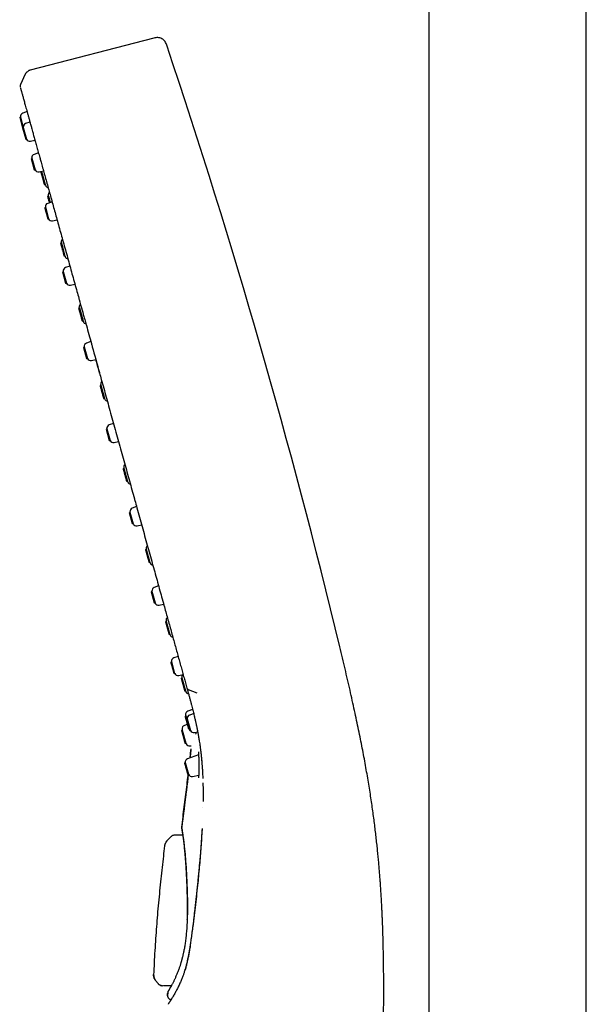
# Model space of a CAD drawing. Header units: millimetres. Extents: x 8 to 871, y 12 to 1888.
# Tile 69 of 114: x 71 to 150, y 1639 to 1776. Entities that reach past the tile are written whole.
import ezdxf

# ---------------------------------------------------------------- set-up
doc = ezdxf.new("R2010")
doc.units = ezdxf.units.MM

msp = doc.modelspace()

# ---------------------------------------------------------------- linework, layer by layer
at = {"color": 7, "linetype": 'Continuous', "lineweight": 30}
for p, q in [((127.6, 1839.51), (127.6, 1524.26)), ((149.5, 1524.13), (149.5, 1839.51)), ((89.38, 1773.29), (72.2, 1768.85)), ((71.5, 1768.28), (70.84, 1766.87)), ((70.82, 1762.34), (70.73, 1762.27)), ((70.73, 1762.27), (71.13, 1760.81)), ((70.82, 1762.34), (71.22, 1760.88)), ((71.75, 1763.08), (71.15, 1762.87)), ((71.22, 1760.88), (71.13, 1760.81)), ((71.13, 1760.81), (71.56, 1759.27)), ((71.22, 1760.88), (71.67, 1759.26)), ((72.15, 1761.63), (71.55, 1761.41)), ((71.56, 1759.27), (71.67, 1759.26)), ((72.23, 1758.98), (72.85, 1759.1)), ((72.41, 1756.61), (72.31, 1756.55)), ((72.31, 1756.55), (72.74, 1755)), ((72.41, 1756.61), (72.86, 1754.99)), ((73.34, 1757.36), (72.74, 1757.14)), ((72.74, 1755), (72.86, 1754.99)), ((73.41, 1754.71), (74.04, 1754.84)), ((73.76, 1754.75), (73.66, 1754.67)), ((73.76, 1754.75), (74.27, 1752.93)), ((74.14, 1752.94), (74.27, 1752.93)), ((74.71, 1751.34), (74.6, 1751.27)), ((74.71, 1751.34), (74.96, 1750.45)), ((74.3, 1749.8), (74.2, 1749.73)), ((74.3, 1749.8), (74.75, 1748.18)), ((75.23, 1750.54), (74.63, 1750.33)), ((74.63, 1748.19), (74.75, 1748.18)), ((75.3, 1747.89), (75.93, 1748.02)), ((76.52, 1744.83), (76.41, 1744.75)), ((76.52, 1744.83), (77.02, 1743.01)), ((76.89, 1743.02), (77.02, 1743.01)), ((77.7, 1741.61), (77.1, 1741.4)), ((76.78, 1740.87), (76.68, 1740.8)), ((76.68, 1740.8), (77.11, 1739.25)), ((76.78, 1740.87), (77.22, 1739.25)), ((77.11, 1739.25), (77.22, 1739.25)), ((77.78, 1738.96), (78.4, 1739.09)), ((79.02, 1735.79), (78.92, 1735.71)), ((79.02, 1735.79), (79.53, 1733.97)), ((79.4, 1733.98), (79.53, 1733.97)), ((80.61, 1731.12), (80.01, 1730.91)), ((79.68, 1730.37), (79.59, 1730.31)), ((79.59, 1730.31), (80.02, 1728.76)), ((79.68, 1730.37), (80.13, 1728.75)), ((80.02, 1728.76), (80.13, 1728.75)), ((80.69, 1728.47), (81.32, 1728.6)), ((82.01, 1725.03), (81.9, 1724.95)), ((82.01, 1725.03), (82.51, 1723.21)), ((82.38, 1723.22), (82.51, 1723.21)), ((83.77, 1719.73), (83.17, 1719.52)), ((82.84, 1718.99), (82.75, 1718.92)), ((82.75, 1718.92), (83.17, 1717.38)), ((82.84, 1718.99), (83.29, 1717.37)), ((83.17, 1717.38), (83.29, 1717.37)), ((83.85, 1717.08), (84.47, 1717.21)), ((85.2, 1713.5), (85.1, 1713.42)), ((85.2, 1713.5), (85.71, 1711.68)), ((85.58, 1711.69), (85.71, 1711.68)), ((86.74, 1709.01), (86.75, 1709)), ((86.05, 1707.41), (85.96, 1707.35)), ((85.96, 1707.35), (86.38, 1705.8)), ((86.05, 1707.41), (86.5, 1705.79)), ((86.98, 1708.16), (86.38, 1707.94)), ((86.38, 1705.8), (86.5, 1705.79)), ((87.06, 1705.51), (87.68, 1705.64)), ((88.33, 1702.23), (88.23, 1702.15)), ((88.33, 1702.23), (88.84, 1700.41)), ((88.71, 1700.42), (88.84, 1700.41)), ((89.11, 1696.39), (89.01, 1696.32)), ((89.01, 1696.32), (89.44, 1694.78)), ((89.11, 1696.39), (89.56, 1694.77)), ((90.04, 1697.13), (89.44, 1696.92)), ((89.44, 1694.78), (89.56, 1694.77)), ((90.12, 1694.48), (90.74, 1694.61)), ((91.11, 1692.21), (91, 1692.14)), ((91.11, 1692.21), (91.61, 1690.4)), ((91.48, 1690.41), (91.61, 1690.4)), ((91.83, 1686.6), (91.73, 1686.53)), ((91.83, 1686.6), (92.27, 1684.98)), ((92.75, 1687.34), (92.15, 1687.13)), ((92.16, 1684.99), (92.27, 1684.98)), ((92.83, 1684.69), (93.45, 1684.82)), ((93.29, 1684.35), (93.18, 1684.28)), ((93.29, 1684.35), (93.79, 1682.53)), ((93.66, 1682.54), (93.79, 1682.53)), ((94.17, 1682.74), (95.35, 1682.28)), ((94.77, 1679.98), (94.11, 1679.73)), ((93.81, 1679.09), (93.71, 1679.02)), ((93.81, 1679.09), (93.95, 1678.6)), ((94.03, 1678.66), (93.93, 1678.59)), ((94.03, 1678.66), (94.48, 1677.04)), ((94.92, 1679.39), (94.36, 1679.19)), ((93.33, 1677.1), (93.22, 1677.03)), ((93.33, 1677.1), (93.83, 1675.28)), ((94.02, 1677.89), (93.63, 1677.74)), ((94.19, 1677.28), (94.3, 1677.28)), ((94.36, 1677.05), (94.48, 1677.04)), ((95.03, 1676.76), (95.47, 1676.84)), ((93.7, 1675.29), (93.83, 1675.28)), ((94.41, 1673.22), (94.52, 1674.36)), ((94.42, 1674.89), (94.58, 1674.92)), ((95.59, 1673.64), (94.07, 1673.1)), ((96, 1672.98), (96.01, 1672.84)), ((96.02, 1672.98), (96.03, 1672.85)), ((93.74, 1672.57), (93.65, 1672.5)), ((93.74, 1672.57), (94.19, 1670.95)), ((94.07, 1670.96), (94.19, 1670.95)), ((94.75, 1670.66), (95.62, 1670.84)), ((96.2, 1666.3), (96.2, 1666.29)), ((96.08, 1663.43), (96.08, 1663.28)), ((91.77, 1662.28), (91.2, 1661.69)), ((91.77, 1662.26), (91.77, 1662.28)), ((92.34, 1662.53), (93.4, 1662.53)), ((90.87, 1661), (90.87, 1660.98)), ((91.19, 1661.69), (91.2, 1661.67)), ((89.96, 1641.84), (89.6, 1642.3)), ((89.61, 1642.31), (89.61, 1642.31)), ((89.96, 1641.84), (89.98, 1641.88)), ((89.96, 1641.86), (89.96, 1641.86)), ((89.98, 1641.87), (89.97, 1641.86)), ((90.58, 1641.56), (90.57, 1641.54)), ((90.59, 1641.56), (90.59, 1641.57)), ((91.8, 1641.52), (90.7, 1641.54)), ((91.3, 1640.56), (91.29, 1640.17)), ((91.29, 1640.16), (91.29, 1640.17)), ((91.3, 1640.56), (91.3, 1640.56)), ((91.38, 1639.02), (91.35, 1638.98)), ((91.74, 1639.65), (91.79, 1639.64))]:
    msp.add_line(p, q, dxfattribs=at)
at = {"color": 7, "linetype": 'Continuous', "lineweight": 30, "flags": 128}
msp.add_lwpolyline([(94.44, 1677.04), (94.46, 1677.02), (94.51, 1676.98)], dxfattribs=at)
at = {"color": 7, "linetype": 'Continuous', "lineweight": 30}
for centre, radius, start, end in [((-855.98, 1454.67), 999, 13.54657, 18.53968), ((71.32, 1762.39), 0.5, 109.5, 186.8573), ((71.72, 1760.94), 0.5, 109.5, 186.8573), ((72.13, 1759.47), 0.5, 204.1427, 281.5), ((72.9, 1756.67), 0.5, 109.5, 186.8573), ((73.31, 1755.2), 0.5, 204.1427, 281.5), ((83.61, 1756.5), 10, 189.9127, 190.0849), ((83.61, 1756.5), 10, 200.9151, 201.4368), ((74.77, 1753.03), 0.5, 201.4368, 259.0358), ((75.19, 1751.51), 0.5, 132.1308, 189.5632), ((84.56, 1753.09), 10, 189.5632, 190.0849), ((74.79, 1749.86), 0.5, 109.5, 186.8573), ((75.2, 1748.38), 0.5, 204.1427, 281.5), ((76.99, 1745), 0.5, 132.1308, 189.5632), ((86.36, 1746.58), 10, 189.5632, 190.0849), ((86.36, 1746.58), 10, 200.9151, 201.4368), ((77.52, 1743.11), 0.5, 201.4368, 259.0358), ((77.27, 1740.92), 0.5, 109.5, 186.8573), ((77.68, 1739.45), 0.5, 204.1427, 281.5), ((79.5, 1735.96), 0.5, 132.1309, 189.5632), ((88.87, 1737.54), 10, 189.5632, 190.0849), ((88.87, 1737.54), 10, 200.9151, 201.4368), ((80.03, 1734.07), 0.5, 201.4368, 259.0357), ((80.18, 1730.43), 0.5, 109.5, 186.8573), ((80.59, 1728.96), 0.5, 204.1427, 281.5), ((82.48, 1725.2), 0.5, 132.131, 189.5632), ((91.85, 1726.78), 10, 189.5632, 190.0849), ((91.85, 1726.78), 10, 200.9151, 201.4368), ((83.01, 1723.31), 0.5, 201.4368, 259.0356), ((83.34, 1719.05), 0.5, 109.5, 186.8573), ((83.75, 1717.57), 0.5, 204.1427, 281.5), ((85.68, 1713.67), 0.5, 132.1311, 189.5632), ((95.05, 1715.25), 10, 189.5632, 190.0849), ((95.05, 1715.25), 10, 200.9151, 201.4368), ((86.21, 1711.78), 0.5, 201.4368, 259.0355), ((86.55, 1707.47), 0.5, 109.5, 186.8573), ((86.96, 1706), 0.5, 204.1427, 281.5), ((88.81, 1702.4), 0.5, 132.1311, 189.5632), ((98.18, 1703.98), 10, 189.5632, 190.0849), ((98.18, 1703.98), 10, 200.9151, 201.4368), ((89.33, 1700.51), 0.5, 201.4368, 259.0353), ((89.61, 1696.45), 0.5, 109.5, 186.8573), ((90.02, 1694.97), 0.5, 204.1427, 281.5), ((91.58, 1692.39), 0.5, 132.1308, 189.5632), ((100.95, 1693.97), 10, 189.5632, 190.0849), ((100.95, 1693.97), 10, 200.9151, 201.4368), ((92.11, 1690.49), 0.5, 201.4368, 259.0376), ((92.32, 1686.66), 0.5, 109.5, 186.8573), ((92.73, 1685.18), 0.5, 204.1427, 281.5), ((93.77, 1684.52), 0.5, 146.6801, 189.5632), ((103.13, 1686.1), 10, 189.5632, 190.0849), ((103.13, 1686.1), 10, 200.9151, 201.4368), ((94.29, 1682.63), 0.5, 201.4368, 259.0967), ((94.29, 1679.27), 0.5, 110.5, 189.5632), ((103.66, 1680.84), 10, 189.5632, 190.0849), ((94.52, 1678.72), 0.5, 109.5, 186.8573), ((93.8, 1677.28), 0.5, 110.5, 189.5632), ((103.17, 1678.85), 10, 189.5632, 190.0849), ((94.93, 1677.25), 0.5, 204.1427, 281.5), ((103.17, 1678.85), 10, 200.9151, 201.4368), ((94.33, 1675.38), 0.5, 201.4368, 280.5), ((94.24, 1672.63), 0.5, 109.5, 186.8573), ((94.65, 1671.15), 0.5, 204.1427, 281.5), ((93.74, 1663.52), 0.5, 180.6612, 207.5697)]:
    msp.add_arc(centre, radius, start, end, dxfattribs=at)
for points, knots in [([(91.18, 1772.32), (91.15, 1772.41), (91.09, 1772.58), (90.95, 1772.83), (90.76, 1773.05), (90.51, 1773.23), (90.23, 1773.34), (89.94, 1773.38), (89.65, 1773.36), (89.47, 1773.32), (89.38, 1773.29)], [0, 0, 0, 0, 0.119553, 0.24175, 0.369229, 0.500015, 0.630802, 0.758261, 0.880449, 1, 1, 1, 1]), ([(72.2, 1768.85), (72.17, 1768.84), (72.1, 1768.82), (72, 1768.78), (71.89, 1768.72), (71.79, 1768.64), (71.69, 1768.55), (71.61, 1768.46), (71.55, 1768.37), (71.51, 1768.3), (71.5, 1768.28)], [0, 0, 0, 0, 0.100516, 0.216043, 0.352683, 0.501739, 0.646583, 0.778122, 0.896205, 1, 1, 1, 1]), ([(70.84, 1766.88), (70.83, 1766.84), (70.79, 1766.77), (70.79, 1766.65), (70.79, 1766.55), (70.81, 1766.49), (70.81, 1766.48)], [0, 0, 0, 0, 0.248728, 0.581416, 0.913965, 1, 1, 1, 1]), ([(70.83, 1766.4), (70.84, 1766.37), (70.85, 1766.33), (70.87, 1766.24), (70.9, 1766.13), (70.94, 1765.99), (70.99, 1765.84), (71.04, 1765.65), (71.09, 1765.45), (71.16, 1765.22), (71.22, 1764.98), (71.3, 1764.72), (71.37, 1764.43), (71.46, 1764.13), (71.55, 1763.79), (71.65, 1763.42), (71.76, 1763.02), (71.88, 1762.6), (72.01, 1762.16), (72.13, 1761.69), (72.27, 1761.2), (72.4, 1760.75), (72.48, 1760.45), (72.51, 1760.33)], [0, 0, 0, 0, 0.045064, 0.090374, 0.13618, 0.182727, 0.230264, 0.279008, 0.328871, 0.375341, 0.422335, 0.469653, 0.517094, 0.564458, 0.611578, 0.662702, 0.713602, 0.76435, 0.815015, 0.865666, 0.916372, 0.967163, 1, 1, 1, 1]), ([(72.51, 1760.33), (72.53, 1760.25), (72.61, 1759.98), (72.75, 1759.47), (72.9, 1758.95), (72.99, 1758.62), (73.02, 1758.51)], [0, 0, 0, 0, 0.1434766, 0.4911707, 0.8390605, 1, 1, 1, 1]), ([(73.02, 1758.51), (73.05, 1758.39), (73.14, 1758.05), (73.31, 1757.44), (73.47, 1756.88), (73.56, 1756.55), (73.58, 1756.48)], [0, 0, 0, 0, 0.186718, 0.534028, 0.902198, 1, 1, 1, 1]), ([(73.58, 1756.48), (73.63, 1756.28), (73.76, 1755.83), (73.97, 1755.08), (74.2, 1754.23), (74.45, 1753.35), (74.69, 1752.47), (74.94, 1751.58), (75.19, 1750.69), (75.44, 1749.77), (75.7, 1748.83), (75.97, 1747.86), (76.25, 1746.84), (76.54, 1745.79), (76.84, 1744.71), (77.15, 1743.62), (77.46, 1742.5), (77.76, 1741.39), (78.07, 1740.28), (78.38, 1739.19), (78.67, 1738.14), (78.86, 1737.45), (78.94, 1737.14)], [0, 0, 0, 0, 0.0385358, 0.0910048, 0.1434671, 0.1959306, 0.2484016, 0.2978813, 0.3473662, 0.3968547, 0.4463446, 0.4958342, 0.5483211, 0.6008056, 0.653288, 0.7057682, 0.7582468, 0.8107243, 0.8602028, 0.9096817, 0.9591616, 1, 1, 1, 1]), ([(74.61, 1751.27), (74.61, 1751.26), (74.61, 1751.26), (74.62, 1751.21), (74.64, 1751.13), (74.68, 1751.02), (74.71, 1750.89), (74.75, 1750.73), (74.8, 1750.57), (74.83, 1750.46), (74.84, 1750.41)], [0, 0, 0, 0, 0.125586, 0.251171, 0.376757, 0.502342, 0.627928, 0.753513, 0.879099, 1, 1, 1, 1]), ([(78.94, 1737.14), (78.96, 1737.07), (79.08, 1736.63), (79.32, 1735.78), (79.61, 1734.74), (79.8, 1734.07), (79.87, 1733.81)], [0, 0, 0, 0, 0.0603132, 0.4056223, 0.7718676, 1, 1, 1, 1]), ([(79.87, 1733.81), (79.91, 1733.66), (80.07, 1733.09), (80.34, 1732.1), (80.59, 1731.19), (80.73, 1730.7), (80.75, 1730.63)], [0, 0, 0, 0, 0.1481621, 0.5410465, 0.93393, 1, 1, 1, 1]), ([(80.76, 1730.61), (80.78, 1730.54), (81.11, 1729.34), (81.47, 1728.04), (81.81, 1726.8), (81.83, 1726.73)], [0, 0, 0, 0, 0.05737, 0.947798, 1, 1, 1, 1]), ([(81.83, 1726.73), (81.82, 1726.8), (81.64, 1727.43), (81.47, 1728.05), (81.32, 1728.6)], [0, 0, 0, 0, 0.112433, 1, 1, 1, 1]), ([(81.83, 1726.74), (81.91, 1726.45), (82.1, 1725.75), (82.41, 1724.63), (82.75, 1723.4), (83.1, 1722.14), (83.46, 1720.85), (83.83, 1719.53), (84.19, 1718.21), (84.56, 1716.88), (84.93, 1715.56), (85.29, 1714.26), (85.64, 1712.99), (85.99, 1711.74), (86.33, 1710.5), (86.58, 1709.59), (86.72, 1709.1), (86.74, 1709.02)], [0, 0, 0, 0, 0.0506965, 0.1207318, 0.1907681, 0.2608071, 0.3350943, 0.4093838, 0.4836727, 0.5579577, 0.6322354, 0.7065024, 0.776517, 0.846531, 0.916553, 0.9865914, 1, 1, 1, 1]), ([(86.74, 1709.02), (86.83, 1708.69), (87.05, 1707.91), (87.38, 1706.71), (87.74, 1705.41), (88.1, 1704.11), (88.46, 1702.82), (88.81, 1701.55), (89.16, 1700.3), (89.49, 1699.1), (89.82, 1697.93), (90.14, 1696.76), (90.46, 1695.61), (90.76, 1694.54), (91.03, 1693.55), (91.28, 1692.65), (91.53, 1691.75), (91.78, 1690.86), (92.02, 1689.99), (92.25, 1689.14), (92.49, 1688.31), (92.71, 1687.49), (92.94, 1686.68), (93.15, 1685.89), (93.37, 1685.13), (93.57, 1684.38), (93.78, 1683.65), (93.91, 1683.18), (93.97, 1682.94)], [0, 0, 0, 0, 0.035029, 0.080996, 0.126978, 0.172953, 0.218897, 0.264788, 0.310602, 0.353725, 0.396835, 0.440002, 0.483299, 0.526797, 0.56159, 0.596558, 0.631593, 0.66656, 0.701326, 0.735758, 0.769719, 0.803075, 0.837245, 0.870682, 0.903538, 0.935953, 0.968062, 1, 1, 1, 1]), ([(120.98, 1619.84), (120.99, 1620.33), (121.01, 1621.29), (121.04, 1622.72), (121.08, 1624.12), (121.11, 1625.49), (121.14, 1626.81), (121.16, 1628.09), (121.19, 1629.3), (121.21, 1630.46), (121.23, 1631.58), (121.25, 1632.67), (121.27, 1633.74), (121.29, 1634.77), (121.3, 1635.77), (121.31, 1636.74), (121.32, 1637.68), (121.33, 1638.59), (121.33, 1639.46), (121.34, 1640.3), (121.34, 1641.12), (121.34, 1641.91), (121.33, 1642.67), (121.33, 1643.42), (121.32, 1644.13), (121.31, 1644.82), (121.3, 1645.48), (121.29, 1646.11), (121.28, 1646.71), (121.27, 1647.29), (121.25, 1647.84), (121.24, 1648.37), (121.22, 1648.88), (121.21, 1649.37), (121.19, 1649.85), (121.17, 1650.33), (121.15, 1650.84), (121.13, 1651.39), (121.1, 1651.97), (121.07, 1652.59), (121.04, 1653.24), (121, 1653.92), (120.95, 1654.62), (120.91, 1655.34), (120.85, 1656.07), (120.8, 1656.81), (120.74, 1657.58), (120.67, 1658.37), (120.6, 1659.19), (120.51, 1660.03), (120.43, 1660.9), (120.33, 1661.79), (120.22, 1662.72), (120.11, 1663.66), (119.99, 1664.62), (119.85, 1665.61), (119.71, 1666.62), (119.56, 1667.67), (119.39, 1668.75), (119.21, 1669.86), (119.01, 1671.01), (118.81, 1672.19), (118.59, 1673.39), (118.35, 1674.61), (118.11, 1675.86), (117.85, 1677.14), (117.57, 1678.46), (117.28, 1679.82), (116.97, 1681.22), (116.65, 1682.65), (116.31, 1684.12), (115.96, 1685.61), (115.6, 1687.13), (115.35, 1688.16), (115.23, 1688.68)], [0, 0, 0, 0, 0.0210982, 0.0417328, 0.0618869, 0.0815483, 0.1007083, 0.1193617, 0.1364825, 0.15315, 0.169365, 0.1851297, 0.200447, 0.2153207, 0.229755, 0.2437546, 0.2573244, 0.2704693, 0.2829709, 0.2950723, 0.3067783, 0.3180933, 0.329217, 0.3399443, 0.3502794, 0.3602261, 0.3697882, 0.3788082, 0.3874633, 0.395756, 0.4036889, 0.4114149, 0.4187706, 0.4257576, 0.4324838, 0.4394928, 0.4468609, 0.4545879, 0.4631561, 0.4721263, 0.481499, 0.4912749, 0.5014554, 0.512042, 0.5223975, 0.5331181, 0.5442064, 0.5556655, 0.5674991, 0.5797112, 0.5923066, 0.6052904, 0.6186684, 0.632447, 0.6463761, 0.6607051, 0.6754415, 0.6905929, 0.7064544, 0.7227632, 0.7395277, 0.7567565, 0.7744578, 0.79231, 0.8106314, 0.8294271, 0.8487005, 0.8688616, 0.889521, 0.9106746, 0.9323146, 0.9544285, 0.9769983, 1, 1, 1, 1]), ([(93.97, 1682.94), (94.02, 1682.77), (94.12, 1682.43), (94.25, 1681.93), (94.38, 1681.47), (94.5, 1681.03), (94.61, 1680.61), (94.71, 1680.23), (94.8, 1679.88), (94.88, 1679.55), (94.95, 1679.25), (95.02, 1678.96), (95.08, 1678.7), (95.13, 1678.46), (95.18, 1678.25), (95.23, 1678.05), (95.26, 1677.88), (95.3, 1677.72), (95.33, 1677.58), (95.35, 1677.46), (95.37, 1677.37), (95.39, 1677.28), (95.4, 1677.21), (95.41, 1677.14), (95.42, 1677.09), (95.43, 1677.04), (95.44, 1676.98), (95.46, 1676.91), (95.48, 1676.82), (95.5, 1676.71), (95.52, 1676.58), (95.54, 1676.44), (95.57, 1676.3), (95.59, 1676.16), (95.62, 1676.01), (95.64, 1675.87), (95.68, 1675.65), (95.72, 1675.36), (95.77, 1675.04), (95.81, 1674.78), (95.83, 1674.58), (95.86, 1674.4), (95.88, 1674.23), (95.9, 1674.09), (95.91, 1673.99), (95.92, 1673.91), (95.93, 1673.83), (95.94, 1673.74), (95.95, 1673.66), (95.96, 1673.56), (95.97, 1673.45), (95.98, 1673.33), (96, 1673.18), (96.01, 1673.07), (96.02, 1673), (96.02, 1672.98)], [0, 0, 0, 0, 0.050252, 0.09824, 0.143967, 0.187435, 0.228644, 0.267593, 0.302248, 0.334894, 0.365531, 0.394159, 0.420778, 0.444133, 0.465687, 0.485439, 0.50339, 0.519539, 0.533902, 0.54491, 0.554743, 0.563402, 0.570887, 0.577197, 0.582333, 0.58685, 0.592497, 0.600019, 0.609417, 0.62069, 0.633277, 0.647579, 0.662448, 0.677151, 0.691686, 0.706054, 0.720255, 0.758444, 0.795369, 0.81677, 0.836772, 0.855368, 0.872558, 0.888448, 0.896386, 0.90447, 0.9127, 0.921076, 0.929878, 0.939017, 0.950087, 0.963085, 0.978013, 0.994871, 1, 1, 1, 1]), ([(93.98, 1682.94), (93.98, 1682.93), (93.98, 1682.9), (94.03, 1682.84), (94.09, 1682.78), (94.15, 1682.75), (94.17, 1682.74)], [0, 0, 0, 0, 0.08359, 0.417151, 0.750699, 1, 1, 1, 1]), ([(95.21, 1676.7), (95.21, 1676.68), (95.2, 1676.63), (95.19, 1676.56), (95.19, 1676.52), (95.19, 1676.51)], [0, 0, 0, 0, 0.286033, 0.636805, 1, 1, 1, 1]), ([(94.54, 1674.49), (94.52, 1674.28), (94.48, 1673.85), (94.43, 1673.43), (94.41, 1673.22)], [0, 0, 0, 0, 0.497309, 1, 1, 1, 1]), ([(94.53, 1674.42), (94.53, 1674.42), (94.53, 1674.41), (94.53, 1674.39), (94.53, 1674.39), (94.53, 1674.39)], [0, 0, 0, 0, 0.094778, 0.538771, 1, 1, 1, 1]), ([(94.53, 1674.42), (94.53, 1674.42), (94.53, 1674.41), (94.53, 1674.39), (94.53, 1674.39), (94.53, 1674.39)], [0, 0, 0, 0, 0.0731629, 0.5277548, 1, 1, 1, 1]), ([(95.59, 1674.07), (95.59, 1674.07), (95.58, 1674.06), (95.58, 1674.03), (95.57, 1673.99), (95.58, 1673.92), (95.58, 1673.83), (95.58, 1673.74), (95.59, 1673.7)], [0, 0, 0, 0, 0.068157, 0.219018, 0.388004, 0.575986, 0.784088, 1, 1, 1, 1]), ([(95.59, 1673.7), (95.59, 1673.67), (95.6, 1673.6), (95.6, 1673.47), (95.61, 1673.31), (95.62, 1673.14), (95.63, 1672.95), (95.64, 1672.74), (95.64, 1672.52), (95.65, 1672.3), (95.65, 1672.11), (95.65, 1671.94), (95.65, 1671.77), (95.65, 1671.6), (95.65, 1671.43), (95.64, 1671.26), (95.63, 1671.09), (95.62, 1670.94), (95.61, 1670.79), (95.6, 1670.66), (95.58, 1670.54), (95.57, 1670.48), (95.57, 1670.45)], [0, 0, 0, 0, 0.035213, 0.079287, 0.126165, 0.175885, 0.228471, 0.283934, 0.342273, 0.403494, 0.445946, 0.489739, 0.53489, 0.581338, 0.629093, 0.678151, 0.728495, 0.780108, 0.83299, 0.887178, 0.942778, 1, 1, 1, 1]), ([(96.01, 1673.08), (96.01, 1673.06), (96.01, 1673.01), (96.02, 1672.92), (96.03, 1672.8), (96.04, 1672.66), (96.06, 1672.5), (96.07, 1672.31), (96.09, 1672.1), (96.1, 1671.87), (96.12, 1671.61), (96.14, 1671.33), (96.15, 1671.03), (96.17, 1670.71), (96.18, 1670.49), (96.18, 1670.38)], [0, 0, 0, 0, 0.024071, 0.060329, 0.104889, 0.157758, 0.21894, 0.288441, 0.366267, 0.452425, 0.546925, 0.649775, 0.760989, 0.880582, 1, 1, 1, 1]), ([(94.17, 1670.95), (94.17, 1670.94), (94.15, 1670.78), (94.11, 1670.47), (94.06, 1670.04), (94.02, 1669.68), (93.98, 1669.4), (93.96, 1669.17), (93.93, 1668.94), (93.9, 1668.7), (93.86, 1668.43), (93.83, 1668.15), (93.79, 1667.84), (93.75, 1667.49), (93.7, 1667.12), (93.65, 1666.72), (93.6, 1666.3), (93.54, 1665.86), (93.48, 1665.39), (93.42, 1664.9), (93.35, 1664.38), (93.3, 1663.93), (93.26, 1663.66), (93.25, 1663.57)], [0, 0, 0, 0, 0.002585, 0.065924, 0.124859, 0.179312, 0.210342, 0.23988, 0.270878, 0.304268, 0.340074, 0.378321, 0.419037, 0.46671, 0.517447, 0.571292, 0.628295, 0.688507, 0.751981, 0.818776, 0.888954, 0.96258, 1, 1, 1, 1]), ([(93.25, 1663.58), (93.31, 1664.06), (93.43, 1665), (93.61, 1666.41), (93.78, 1667.79), (93.95, 1669.15), (94.08, 1670.2), (94.14, 1670.8), (94.16, 1670.95)], [0, 0, 0, 0, 0.194557, 0.385487, 0.5729, 0.756916, 0.937667, 1, 1, 1, 1]), ([(96.2, 1669.77), (96.2, 1669.75), (96.2, 1669.65), (96.21, 1669.47), (96.21, 1669.24), (96.22, 1669.04), (96.22, 1668.87), (96.22, 1668.73), (96.22, 1668.62), (96.22, 1668.52), (96.22, 1668.43), (96.22, 1668.33), (96.22, 1668.2), (96.22, 1668.04), (96.22, 1667.87), (96.22, 1667.66), (96.22, 1667.44), (96.22, 1667.27), (96.22, 1667.18), (96.22, 1667.17)], [0, 0, 0, 0, 0.025762, 0.121399, 0.208381, 0.286711, 0.356388, 0.405065, 0.448401, 0.486397, 0.519152, 0.553288, 0.604487, 0.664371, 0.732941, 0.810198, 0.896146, 0.98902, 1, 1, 1, 1]), ([(93.25, 1663.56), (93.25, 1663.56), (93.24, 1663.54), (93.24, 1663.52), (93.24, 1663.51)], [0, 0, 0, 0, 0.465034, 1, 1, 1, 1]), ([(93.25, 1663.57), (93.25, 1663.57), (93.25, 1663.58), (93.25, 1663.58), (93.25, 1663.58), (93.25, 1663.58)], [0, 0, 0, 0, 0.406769, 0.740172, 1, 1, 1, 1]), ([(94.03, 1650.77), (94.03, 1650.8), (94.04, 1650.85), (94.04, 1650.95), (94.04, 1651.08), (94.05, 1651.26), (94.05, 1651.5), (94.06, 1651.77), (94.06, 1652.09), (94.06, 1652.36), (94.06, 1652.58), (94.06, 1652.72), (94.06, 1652.87), (94.06, 1653.03), (94.05, 1653.17), (94.05, 1653.42), (94.05, 1653.79), (94.03, 1654.3), (94.02, 1654.68), (94.02, 1654.92), (94.01, 1655.03), (94.01, 1655.14), (94, 1655.24), (94, 1655.35), (94, 1655.45), (93.99, 1655.6), (93.98, 1655.79), (93.97, 1656.05), (93.96, 1656.33), (93.95, 1656.6), (93.93, 1656.84), (93.92, 1657.06), (93.91, 1657.29), (93.9, 1657.53), (93.88, 1657.82), (93.86, 1658.13), (93.84, 1658.46), (93.82, 1658.77), (93.8, 1658.99), (93.79, 1659.15), (93.78, 1659.24), (93.77, 1659.34), (93.76, 1659.43), (93.76, 1659.51), (93.75, 1659.59), (93.74, 1659.67), (93.73, 1659.87), (93.7, 1660.19), (93.66, 1660.61), (93.62, 1661), (93.57, 1661.38), (93.53, 1661.75), (93.48, 1662.08), (93.45, 1662.29), (93.44, 1662.39), (93.44, 1662.42), (93.43, 1662.45), (93.43, 1662.47), (93.43, 1662.49), (93.42, 1662.52), (93.42, 1662.54), (93.41, 1662.57), (93.41, 1662.62), (93.4, 1662.67), (93.39, 1662.74), (93.38, 1662.81), (93.37, 1662.89), (93.35, 1662.97), (93.34, 1663.06), (93.32, 1663.15), (93.31, 1663.24), (93.29, 1663.32), (93.28, 1663.39), (93.27, 1663.45), (93.26, 1663.49), (93.26, 1663.52), (93.25, 1663.55), (93.25, 1663.56), (93.25, 1663.56), (93.25, 1663.56)], [0, 0, 0, 0, 0.003805, 0.008876, 0.015207, 0.025467, 0.037901, 0.052501, 0.069259, 0.088169, 0.095642, 0.103404, 0.111456, 0.119796, 0.128425, 0.133962, 0.159639, 0.187985, 0.215472, 0.221527, 0.22754, 0.233511, 0.239441, 0.245329, 0.251176, 0.256979, 0.269464, 0.283753, 0.299849, 0.317751, 0.329931, 0.342826, 0.356439, 0.370771, 0.385823, 0.408219, 0.429216, 0.448813, 0.467009, 0.473774, 0.480322, 0.486653, 0.492766, 0.498663, 0.504342, 0.509803, 0.515044, 0.547409, 0.579701, 0.611938, 0.644135, 0.680161, 0.716168, 0.747848, 0.750959, 0.754071, 0.757183, 0.760295, 0.763407, 0.766519, 0.769631, 0.772743, 0.77868, 0.786152, 0.795162, 0.805709, 0.817796, 0.831424, 0.846596, 0.863315, 0.881588, 0.901419, 0.921514, 0.940029, 0.95696, 0.972304, 0.986056, 0.998211, 1, 1, 1, 1]), ([(91.85, 1662.35), (91.84, 1662.35), (91.81, 1662.33), (91.79, 1662.3), (91.77, 1662.27)], [0, 0, 0, 0, 0.219424, 1, 1, 1, 1]), ([(91.85, 1662.35), (91.86, 1662.36), (91.91, 1662.41), (92.03, 1662.47), (92.18, 1662.52), (92.29, 1662.52), (92.34, 1662.53)], [0, 0, 0, 0, 0.100865, 0.402579, 0.704284, 1, 1, 1, 1]), ([(93.28, 1663.27), (93.28, 1663.27), (93.28, 1663.27), (93.28, 1663.26), (93.28, 1663.25), (93.29, 1663.22), (93.29, 1663.19), (93.3, 1663.16), (93.31, 1663.11), (93.32, 1663.03), (93.34, 1662.92), (93.36, 1662.79), (93.39, 1662.63), (93.41, 1662.46), (93.44, 1662.27), (93.47, 1662.06), (93.5, 1661.84), (93.53, 1661.61), (93.56, 1661.35), (93.6, 1661.04), (93.63, 1660.68), (93.67, 1660.3), (93.71, 1659.9), (93.75, 1659.48), (93.78, 1659.03), (93.81, 1658.62), (93.84, 1658.26), (93.86, 1657.95), (93.88, 1657.62), (93.9, 1657.29), (93.92, 1656.97), (93.93, 1656.65), (93.95, 1656.32), (93.96, 1655.98), (93.98, 1655.61), (93.99, 1655.22), (94.01, 1654.8), (94.02, 1654.38), (94.03, 1653.96), (94.04, 1653.53), (94.04, 1653.1), (94.04, 1652.64), (94.04, 1652.16), (94.04, 1651.67), (94.03, 1651.2), (94.02, 1650.9), (94.01, 1650.77)], [0, 0, 0, 0, 0.001242, 0.01435, 0.025831, 0.035689, 0.044239, 0.052847, 0.061674, 0.083758, 0.107111, 0.131737, 0.157342, 0.182405, 0.209581, 0.235818, 0.261118, 0.285482, 0.309496, 0.341351, 0.373677, 0.406486, 0.438268, 0.470492, 0.503042, 0.535884, 0.556683, 0.577604, 0.598649, 0.619818, 0.641321, 0.65991, 0.679665, 0.700588, 0.722681, 0.74594, 0.770309, 0.795785, 0.818996, 0.843078, 0.868046, 0.893917, 0.920714, 0.94846, 0.977182, 1, 1, 1, 1]), ([(96.08, 1663.28), (96.06, 1663.09), (96.04, 1662.74), (96.01, 1662.22), (95.98, 1661.72), (95.94, 1661.24), (95.91, 1660.79), (95.88, 1660.36), (95.85, 1659.96), (95.81, 1659.59), (95.78, 1659.24), (95.76, 1658.91), (95.73, 1658.61), (95.7, 1658.33), (95.68, 1658.09), (95.66, 1657.89), (95.65, 1657.71), (95.63, 1657.54), (95.61, 1657.33), (95.59, 1657.08), (95.56, 1656.79), (95.53, 1656.47), (95.49, 1656.12), (95.46, 1655.75), (95.41, 1655.36), (95.37, 1654.93), (95.32, 1654.48), (95.27, 1654), (95.22, 1653.49), (95.16, 1652.95), (95.09, 1652.37), (95.02, 1651.77), (94.95, 1651.14), (94.87, 1650.47), (94.81, 1650.02), (94.78, 1649.79)], [0, 0, 0, 0, 0.042643, 0.08332, 0.122036, 0.158794, 0.193599, 0.225883, 0.256288, 0.284814, 0.311464, 0.336239, 0.359139, 0.380166, 0.399318, 0.413053, 0.425637, 0.438384, 0.452291, 0.472036, 0.493729, 0.517368, 0.542953, 0.570483, 0.599419, 0.630239, 0.662946, 0.697545, 0.734805, 0.774044, 0.815267, 0.858476, 0.903671, 0.950849, 1, 1, 1, 1]), ([(96.08, 1663.23), (96.05, 1662.83), (96.01, 1662.03), (95.92, 1660.82), (95.83, 1659.6), (95.72, 1658.36), (95.61, 1657.11), (95.48, 1655.77), (95.33, 1654.35), (95.16, 1652.83), (94.99, 1651.3), (94.86, 1650.26), (94.8, 1649.74)], [0, 0, 0, 0, 0.093471, 0.18685, 0.28016, 0.373423, 0.466662, 0.559897, 0.669805, 0.77977, 0.889825, 1, 1, 1, 1]), ([(90.87, 1661), (90.81, 1660.52), (90.69, 1659.52), (90.52, 1657.99), (90.34, 1656.39), (90.18, 1654.75), (90.02, 1653.09), (89.87, 1651.42), (89.74, 1649.76), (89.62, 1648.11), (89.51, 1646.42), (89.42, 1644.75), (89.37, 1643.63), (89.34, 1643.09)], [0, 0, 0, 0, 0.08046, 0.168241, 0.257791, 0.349095, 0.442138, 0.536909, 0.627835, 0.720277, 0.814226, 0.909677, 1, 1, 1, 1]), ([(91.19, 1661.69), (91.16, 1661.66), (91.1, 1661.59), (91.02, 1661.46), (90.95, 1661.32), (90.89, 1661.17), (90.87, 1661.06), (90.87, 1661)], [0, 0, 0, 0, 0.185035, 0.3723377, 0.5606133, 0.7817408, 1, 1, 1, 1]), ([(91.2, 1661.68), (91.15, 1661.63), (91.07, 1661.54), (90.97, 1661.36), (90.9, 1661.18), (90.88, 1661.06), (90.87, 1660.99)], [0, 0, 0, 0, 0.248331, 0.499993, 0.751658, 1, 1, 1, 1]), ([(94.01, 1650.77), (94.01, 1650.68), (94, 1650.45), (93.98, 1650.07), (93.96, 1649.65), (93.93, 1649.24), (93.89, 1648.85), (93.86, 1648.47), (93.81, 1648.08), (93.77, 1647.71), (93.72, 1647.36), (93.67, 1647.05), (93.62, 1646.75), (93.57, 1646.49), (93.52, 1646.24), (93.47, 1646.03), (93.43, 1645.84), (93.39, 1645.67), (93.35, 1645.52), (93.32, 1645.4), (93.29, 1645.28), (93.26, 1645.18), (93.24, 1645.09), (93.22, 1645.01), (93.2, 1644.94), (93.17, 1644.86), (93.15, 1644.77), (93.12, 1644.66), (93.08, 1644.55), (93.04, 1644.4), (92.98, 1644.23), (92.91, 1644.04), (92.84, 1643.83), (92.76, 1643.61), (92.68, 1643.39), (92.59, 1643.17), (92.5, 1642.96), (92.41, 1642.76), (92.33, 1642.57), (92.24, 1642.4), (92.17, 1642.24), (92.09, 1642.07), (92.01, 1641.91), (91.92, 1641.75), (91.85, 1641.62), (91.79, 1641.51), (91.74, 1641.41), (91.69, 1641.33), (91.64, 1641.25), (91.59, 1641.16), (91.54, 1641.08), (91.51, 1641.02), (91.48, 1640.97), (91.46, 1640.93), (91.44, 1640.9), (91.42, 1640.87), (91.4, 1640.85), (91.38, 1640.82), (91.37, 1640.78), (91.35, 1640.75), (91.33, 1640.71), (91.32, 1640.67), (91.31, 1640.64), (91.31, 1640.6), (91.31, 1640.57), (91.3, 1640.56)], [0, 0, 0, 0, 0.015389, 0.042968, 0.069531, 0.095056, 0.119522, 0.142915, 0.169086, 0.193728, 0.21683, 0.238384, 0.258758, 0.277615, 0.294951, 0.310758, 0.325031, 0.337549, 0.348577, 0.358129, 0.366602, 0.375159, 0.382538, 0.388738, 0.394011, 0.400236, 0.407652, 0.416359, 0.426147, 0.436644, 0.452859, 0.470504, 0.489579, 0.510083, 0.532056, 0.553324, 0.575819, 0.598666, 0.620688, 0.641868, 0.662201, 0.681684, 0.707082, 0.730873, 0.75306, 0.773649, 0.788811, 0.805418, 0.823574, 0.843281, 0.864536, 0.887336, 0.899314, 0.911676, 0.92442, 0.937434, 0.949474, 0.960215, 0.969689, 0.977931, 0.98499, 0.98955, 0.993525, 0.996978, 1, 1, 1, 1]), ([(94.78, 1649.79), (94.77, 1649.69), (94.75, 1649.51), (94.71, 1649.25), (94.68, 1649.01), (94.66, 1648.8), (94.63, 1648.62), (94.61, 1648.45), (94.59, 1648.29), (94.56, 1648.07), (94.51, 1647.78), (94.46, 1647.43), (94.43, 1647.21), (94.41, 1647.1)], [0, 0, 0, 0, 0.106772, 0.203829, 0.291178, 0.368821, 0.436762, 0.495866, 0.554348, 0.614248, 0.744344, 0.877366, 1, 1, 1, 1]), ([(94.41, 1647.1), (94.4, 1647.03), (94.38, 1646.88), (94.34, 1646.65), (94.29, 1646.4), (94.25, 1646.12), (94.19, 1645.83), (94.13, 1645.53), (94.06, 1645.22), (93.99, 1644.9), (93.91, 1644.56), (93.82, 1644.22), (93.75, 1643.98), (93.72, 1643.86)], [0, 0, 0, 0, 0.061829, 0.130137, 0.204903, 0.286106, 0.373725, 0.467747, 0.562291, 0.662646, 0.768849, 0.881117, 1, 1, 1, 1]), ([(94.43, 1647.04), (94.4, 1646.85), (94.33, 1646.47), (94.23, 1645.91), (94.12, 1645.36), (94, 1644.82), (93.87, 1644.29), (93.78, 1643.95), (93.73, 1643.78)], [0, 0, 0, 0, 0.168173, 0.335482, 0.502141, 0.668338, 0.834243, 1, 1, 1, 1]), ([(89.6, 1642.3), (89.57, 1642.34), (89.51, 1642.43), (89.44, 1642.57), (89.38, 1642.73), (89.34, 1642.91), (89.34, 1643.03), (89.34, 1643.09)], [0, 0, 0, 0, 0.184678, 0.372098, 0.560714, 0.782084, 1, 1, 1, 1]), ([(89.35, 1643.11), (89.35, 1643.06), (89.35, 1642.97), (89.37, 1642.82), (89.41, 1642.69), (89.46, 1642.55), (89.52, 1642.42), (89.58, 1642.35), (89.61, 1642.31)], [0, 0, 0, 0, 0.164711, 0.331727, 0.49999, 0.668254, 0.835277, 1, 1, 1, 1]), ([(93.45, 1642.97), (93.42, 1642.9), (93.37, 1642.75), (93.28, 1642.52), (93.18, 1642.28), (93.07, 1642.02), (92.95, 1641.76), (92.83, 1641.51), (92.71, 1641.26), (92.59, 1641.03), (92.47, 1640.79), (92.34, 1640.56), (92.21, 1640.33), (92.08, 1640.11), (92, 1639.97), (91.95, 1639.9)], [0, 0, 0, 0, 0.054641, 0.11445, 0.179419, 0.249541, 0.324814, 0.405244, 0.478308, 0.555207, 0.635989, 0.720728, 0.809531, 0.902552, 1, 1, 1, 1]), ([(93.72, 1643.86), (93.71, 1643.82), (93.69, 1643.75), (93.65, 1643.62), (93.61, 1643.48), (93.57, 1643.32), (93.51, 1643.14), (93.47, 1643.03), (93.45, 1642.97)], [0, 0, 0, 0, 0.115889, 0.252193, 0.408787, 0.585611, 0.782669, 1, 1, 1, 1]), ([(89.6, 1642.3), (89.6, 1642.3), (89.6, 1642.3), (89.61, 1642.31), (89.61, 1642.31)], [0, 0, 0, 0, 0.898666, 1, 1, 1, 1]), ([(89.96, 1641.86), (89.98, 1641.83), (90.02, 1641.79), (90.08, 1641.73), (90.16, 1641.68), (90.23, 1641.63), (90.32, 1641.6), (90.4, 1641.57), (90.49, 1641.56), (90.55, 1641.55), (90.57, 1641.55)], [0, 0, 0, 0, 0.122301, 0.246873, 0.37301, 0.499948, 0.626893, 0.75305, 0.877655, 1, 1, 1, 1]), ([(90.58, 1641.54), (90.52, 1641.55), (90.4, 1641.55), (90.23, 1641.62), (90.08, 1641.71), (90, 1641.8), (89.96, 1641.84)], [0, 0, 0, 0, 0.2469157, 0.5000036, 0.7530896, 1, 1, 1, 1]), ([(91.29, 1640.16), (91.29, 1640.23), (91.29, 1640.36), (91.3, 1640.49), (91.3, 1640.55)], [0, 0, 0, 0, 0.500376, 1, 1, 1, 1]), ([(91.29, 1640.16), (91.29, 1640.13), (91.29, 1640.07), (91.31, 1639.98), (91.35, 1639.89), (91.41, 1639.81), (91.48, 1639.74), (91.57, 1639.69), (91.65, 1639.66), (91.72, 1639.65), (91.74, 1639.65)], [0, 0, 0, 0, 0.1170459, 0.2406541, 0.3690597, 0.5000052, 0.63095, 0.7593533, 0.8829582, 1, 1, 1, 1]), ([(91.39, 1640.82), (91.39, 1640.82), (91.36, 1640.79), (91.34, 1640.73), (91.3, 1640.64), (91.3, 1640.58), (91.3, 1640.55)], [0, 0, 0, 0, 0.010546, 0.355099, 0.686515, 1, 1, 1, 1]), ([(91.95, 1639.91), (91.94, 1639.87), (91.9, 1639.81), (91.85, 1639.74), (91.81, 1639.67), (91.77, 1639.61), (91.74, 1639.57), (91.72, 1639.53), (91.71, 1639.51), (91.7, 1639.49), (91.69, 1639.48), (91.68, 1639.46), (91.66, 1639.44), (91.64, 1639.42), (91.62, 1639.38), (91.59, 1639.33), (91.56, 1639.28), (91.52, 1639.23), (91.48, 1639.17), (91.45, 1639.12), (91.41, 1639.07), (91.38, 1639.02), (91.36, 1638.99), (91.35, 1638.98)], [0, 0, 0, 0, 0.065576, 0.124139, 0.175628, 0.219999, 0.257218, 0.287265, 0.305832, 0.319957, 0.331698, 0.346421, 0.364404, 0.385651, 0.424399, 0.470764, 0.524744, 0.58633, 0.655505, 0.730803, 0.813354, 0.903107, 1, 1, 1, 1])]:
    msp.add_open_spline(points, degree=3, knots=knots, dxfattribs=at)
for points in [[(73.66, 1754.68), (73.66, 1754.67), (73.66, 1754.67), (73.68, 1754.61), (73.7, 1754.53), (73.73, 1754.43), (73.77, 1754.29), (73.81, 1754.14), (73.85, 1753.98), (73.89, 1753.87), (73.9, 1753.81)], [(73.9, 1753.81), (73.92, 1753.75), (73.95, 1753.64), (73.99, 1753.47), (74.04, 1753.32), (74.07, 1753.19), (74.1, 1753.08), (74.12, 1753), (74.14, 1752.95), (74.14, 1752.94), (74.14, 1752.94)], [(74.2, 1749.73), (74.2, 1749.73), (74.2, 1749.72), (74.22, 1749.68), (74.24, 1749.6), (74.26, 1749.51), (74.3, 1749.39), (74.33, 1749.26), (74.37, 1749.11), (74.4, 1749.01), (74.42, 1748.96)], [(74.42, 1748.96), (74.43, 1748.91), (74.46, 1748.81), (74.5, 1748.66), (74.54, 1748.53), (74.57, 1748.41), (74.59, 1748.31), (74.61, 1748.24), (74.63, 1748.2), (74.63, 1748.19), (74.63, 1748.19)], [(76.41, 1744.75), (76.41, 1744.75), (76.41, 1744.75), (76.43, 1744.69), (76.45, 1744.61), (76.48, 1744.5), (76.52, 1744.37), (76.56, 1744.22), (76.61, 1744.06), (76.64, 1743.94), (76.65, 1743.89)], [(76.65, 1743.89), (76.67, 1743.83), (76.7, 1743.72), (76.75, 1743.55), (76.79, 1743.4), (76.82, 1743.27), (76.85, 1743.16), (76.88, 1743.08), (76.89, 1743.03), (76.89, 1743.02), (76.89, 1743.02)], [(78.92, 1735.72), (78.92, 1735.71), (78.92, 1735.71), (78.94, 1735.65), (78.96, 1735.57), (78.99, 1735.47), (79.02, 1735.33), (79.07, 1735.18), (79.11, 1735.02), (79.14, 1734.91), (79.16, 1734.85)], [(79.16, 1734.85), (79.17, 1734.79), (79.21, 1734.68), (79.25, 1734.51), (79.29, 1734.36), (79.33, 1734.23), (79.36, 1734.12), (79.38, 1734.04), (79.4, 1733.99), (79.4, 1733.98), (79.4, 1733.98)], [(81.9, 1724.95), (81.9, 1724.95), (81.91, 1724.94), (81.92, 1724.89), (81.94, 1724.81), (81.97, 1724.7), (82.01, 1724.57), (82.05, 1724.42), (82.1, 1724.26), (82.13, 1724.14), (82.14, 1724.09)], [(82.14, 1724.09), (82.16, 1724.03), (82.19, 1723.92), (82.24, 1723.75), (82.28, 1723.6), (82.31, 1723.47), (82.35, 1723.36), (82.37, 1723.28), (82.38, 1723.23), (82.38, 1723.22), (82.38, 1723.22)], [(85.1, 1713.42), (85.1, 1713.42), (85.1, 1713.41), (85.12, 1713.36), (85.14, 1713.28), (85.17, 1713.17), (85.21, 1713.04), (85.25, 1712.89), (85.29, 1712.73), (85.33, 1712.61), (85.34, 1712.56)], [(85.34, 1712.56), (85.36, 1712.5), (85.39, 1712.39), (85.43, 1712.22), (85.48, 1712.07), (85.51, 1711.94), (85.54, 1711.83), (85.56, 1711.75), (85.58, 1711.7), (85.58, 1711.69), (85.58, 1711.69)], [(88.23, 1702.15), (88.23, 1702.15), (88.23, 1702.14), (88.24, 1702.09), (88.27, 1702.01), (88.3, 1701.9), (88.33, 1701.77), (88.37, 1701.62), (88.42, 1701.46), (88.45, 1701.34), (88.47, 1701.29)], [(88.47, 1701.29), (88.48, 1701.23), (88.51, 1701.11), (88.56, 1700.95), (88.6, 1700.8), (88.64, 1700.67), (88.67, 1700.56), (88.69, 1700.48), (88.7, 1700.43), (88.71, 1700.42), (88.71, 1700.42)], [(91, 1692.14), (91, 1692.14), (91.01, 1692.13), (91.02, 1692.08), (91.04, 1692), (91.07, 1691.89), (91.11, 1691.76), (91.15, 1691.61), (91.2, 1691.44), (91.23, 1691.33), (91.24, 1691.27)], [(91.24, 1691.27), (91.26, 1691.22), (91.29, 1691.1), (91.34, 1690.94), (91.38, 1690.79), (91.41, 1690.66), (91.45, 1690.55), (91.47, 1690.47), (91.48, 1690.42), (91.48, 1690.41), (91.48, 1690.41)], [(91.73, 1686.53), (91.73, 1686.53), (91.73, 1686.52), (91.74, 1686.47), (91.76, 1686.4), (91.79, 1686.31), (91.82, 1686.19), (91.86, 1686.05), (91.9, 1685.91), (91.93, 1685.81), (91.94, 1685.76)], [(91.94, 1685.76), (91.96, 1685.71), (91.98, 1685.61), (92.03, 1685.46), (92.06, 1685.33), (92.1, 1685.21), (92.12, 1685.11), (92.14, 1685.04), (92.15, 1685), (92.16, 1684.99), (92.16, 1684.99)], [(93.18, 1684.28), (93.19, 1684.27), (93.19, 1684.27), (93.2, 1684.21), (93.22, 1684.13), (93.25, 1684.03), (93.29, 1683.89), (93.33, 1683.74), (93.38, 1683.58), (93.41, 1683.47), (93.42, 1683.41)], [(93.42, 1683.41), (93.44, 1683.35), (93.47, 1683.24), (93.52, 1683.07), (93.56, 1682.92), (93.6, 1682.79), (93.63, 1682.68), (93.65, 1682.6), (93.66, 1682.55), (93.66, 1682.54), (93.67, 1682.54)], [(93.71, 1679.02), (93.71, 1679.02), (93.71, 1679.01), (93.73, 1678.96), (93.75, 1678.88), (93.78, 1678.77), (93.81, 1678.64), (93.86, 1678.49), (93.9, 1678.32), (93.93, 1678.21), (93.95, 1678.15)], [(93.93, 1678.59), (93.93, 1678.59), (93.93, 1678.58), (93.95, 1678.54), (93.97, 1678.47), (93.99, 1678.37), (94.02, 1678.25), (94.06, 1678.12), (94.1, 1677.97), (94.13, 1677.87), (94.14, 1677.82)], [(93.22, 1677.03), (93.22, 1677.03), (93.22, 1677.02), (93.24, 1676.97), (93.26, 1676.89), (93.29, 1676.78), (93.33, 1676.65), (93.37, 1676.5), (93.42, 1676.33), (93.45, 1676.22), (93.46, 1676.16)], [(93.95, 1678.15), (93.96, 1678.1), (94, 1677.98), (94.04, 1677.82), (94.08, 1677.67), (94.12, 1677.53), (94.15, 1677.43), (94.17, 1677.35), (94.19, 1677.29), (94.19, 1677.29), (94.19, 1677.28)], [(94.14, 1677.82), (94.16, 1677.77), (94.19, 1677.67), (94.23, 1677.52), (94.26, 1677.39), (94.3, 1677.27), (94.32, 1677.18), (94.34, 1677.1), (94.36, 1677.06), (94.36, 1677.05), (94.36, 1677.05)], [(93.46, 1676.16), (93.48, 1676.1), (93.51, 1675.99), (93.56, 1675.83), (93.6, 1675.68), (93.63, 1675.54), (93.66, 1675.44), (93.69, 1675.36), (93.7, 1675.3), (93.7, 1675.3), (93.7, 1675.29)], [(93.65, 1672.5), (93.65, 1672.5), (93.65, 1672.49), (93.66, 1672.44), (93.68, 1672.37), (93.71, 1672.28), (93.74, 1672.16), (93.78, 1672.02), (93.82, 1671.88), (93.85, 1671.78), (93.86, 1671.73)], [(93.86, 1671.73), (93.88, 1671.68), (93.9, 1671.58), (93.94, 1671.43), (93.98, 1671.3), (94.01, 1671.18), (94.04, 1671.08), (94.06, 1671.01), (94.07, 1670.97), (94.08, 1670.96), (94.08, 1670.96)]]:
    msp.add_open_spline(points, degree=3, dxfattribs=at)

doc.saveas('drawing.dxf')
